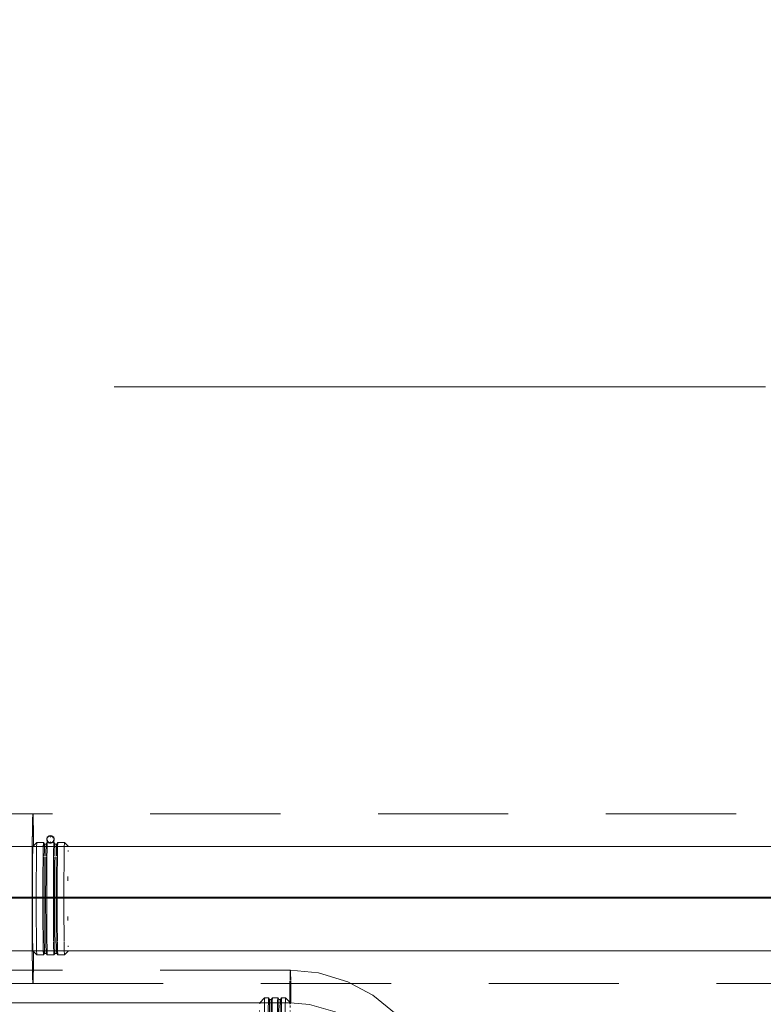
# Model space of a CAD drawing. Header units: millimetres. Extents: x 83162 to 161202, y 56220 to 105342.
# Tile 183 of 209: x 139264 to 140406, y 90102 to 91614. Entities that reach past the tile are written whole.
import ezdxf
from ezdxf import colors
from ezdxf.entities.mleader import LeaderData, LeaderLine
from ezdxf.math import Vec2, Vec3

# ---------------------------------------------------------------- set-up
doc = ezdxf.new("R2010")
doc.units = ezdxf.units.MM
doc.linetypes.add('4_ Штрихпунктир_ 10 х 2 мм', pattern=[1400, 1000, -200, 0, -200])
doc.linetypes.add('ADSK_Штрих_ш2 п1_5', pattern=[350, 200, -150])
for name, color, linetype, lineweight in [('P-PIPE-____-OTLN', 7, 'Continuous', 50), ('S-GRID-____-OTLN', 7, 'Continuous', 9), ('Греющ. кабель', 204, 'Continuous', 50), ('ДЕВИ', 7, 'Continuous', 0)]:
    doc.layers.add(name, color=color, linetype=linetype, lineweight=lineweight)
doc.styles.add('ДЕВИ', font='CS_Gost2304.shx', dxfattribs={"width": 0.8})

# ---------------------------------------------------------------- blocks, each defined once
blk = doc.blocks.new('Наметкина 10_РД_АР_К3_Отделка_R21_rvt-1-ВКК_01_К3_З_ЭОМ_греющий кабель_')
at = {"layer": 'S-GRID-____-OTLN', "color": 254, "linetype": '4_ Штрихпунктир_ 10 х 2 мм', "lineweight": 5, "true_color": 0xcccccc}
blk.add_line((153009.9, 91050), (83961.5, 91050), dxfattribs=at)
blk = doc.blocks.new('ВК_Чугун_Безраструбная_Отвод - SML-38033875-ВКК_01_К3_З_ЭОМ_греющий кабель_')
at = {"layer": 'P-PIPE-____-OTLN', "color": 123, "lineweight": 9, "true_color": 0x80bfbf}
for p, q in [((139706.2, 89988.8), (139726.6, 89975.6)), ((139727.7, 89974.8), (139728.8, 89973.8))]:
    blk.add_line(p, q, dxfattribs=at)
at = {"layer": 'P-PIPE-____-OTLN', "color": 136, "lineweight": 9, "true_color": 0x008080}
blk.add_line((139728.8, 89973.8), (139728.9, 89973.7), dxfattribs=at)
at = {"layer": 'P-PIPE-____-OTLN', "color": 123, "lineweight": 9, "true_color": 0x80bfbf, "flags": 128}
for points in [[(139748.3, 90090.5), (139708.6, 90101.8), (139679.4, 90104.2)], [(139806, 90052), (139774.3, 90077.1), (139748.3, 90090.5)], [(139679.4, 89994.2), (139704.7, 89989.5), (139706.2, 89988.8)]]:
    blk.add_lwpolyline(points, dxfattribs=at)
at = {"layer": 'P-PIPE-____-OTLN', "color": 123, "lineweight": 9, "true_color": 0x80bfbf}
for start_param, end_param in [(0, 0.18853), (0.390616, 0.519457), (0.784963, 1.043056), (1.046951, 1.09342), (1.158935, 1.213399), (1.22884, 1.304855), (1.308902, 1.564055), (1.570842, 1.828454), (1.832792, 1.8988), (1.908305, 1.974374), (2.018451, 2.090253), (2.094779, 2.352053), (2.356861, 2.430312), (2.475059, 2.613852), (2.746811, 2.850217)]:
    blk.add_ellipse((139679.4, 90049.2), major_axis=(0, 55), ratio=0.01, start_param=start_param, end_param=end_param, dxfattribs=at)
blk = doc.blocks.new('Соединитель Norma Rapid1 - Соединитель Norma Rapid 2-V60-ВКК_01_К3_З_ЭОМ_греющий кабель_')
at = {"layer": 'P-PIPE-____-OTLN', "color": 8, "lineweight": 9, "true_color": 0x808080}
for p, q in [((139639.9, 90111.7), (139632.4, 90104.2)), ((139645.9, 90111.7), (139639.9, 90111.7)), ((139647.6, 90109.6), (139645.9, 90111.7)), ((139650.1, 90109.6), (139647.6, 90109.6)), ((139651.8, 90111.7), (139650.1, 90109.6)), ((139660.1, 90111.7), (139651.8, 90111.7)), ((139661.8, 90109.6), (139660.1, 90111.7)), ((139664.3, 90109.6), (139661.8, 90109.6)), ((139666, 90111.7), (139664.3, 90109.6)), ((139671.9, 90111.7), (139666, 90111.7)), ((139678.6, 90105.1), (139671.9, 90111.7)), ((139650.3, 90075.7), (139649.4, 90074.8)), ((139649.4, 90074.8), (139649.4, 90067.4)), ((139661.1, 90074.8), (139660.3, 90075.7)), ((139661.1, 90067.4), (139661.1, 90074.8)), ((139649.4, 90067.4), (139650.6, 90065.5)), ((139650.3, 90065.5), (139650.3, 90061.7)), ((139650.3, 90061.7), (139650.4, 90061.6)), ((139651.6, 90065.5), (139651.6, 90048.7)), ((139658.9, 90048.7), (139658.9, 90065.5)), ((139659.9, 90065.5), (139661.1, 90067.4)), ((139660.4, 90061.6), (139660.3, 90061.7)), ((139651.6, 90048.5), (139651.6, 90023.4)), ((139658.9, 90023.4), (139658.9, 90048.6)), ((139650.3, 90037.2), (139650.3, 90033.4)), ((139650.4, 90037.2), (139650.3, 90037.2)), ((139650.3, 90033.4), (139650.4, 90033.3)), ((139660.3, 90037.2), (139660.4, 90037.2)), ((139660.4, 90033.3), (139660.3, 90033.4)), ((139651.6, 90023.4), (139652.2, 90022.5)), ((139658.3, 90022.5), (139658.9, 90023.4)), ((139632.4, 89994.2), (139639.9, 89986.7)), ((139639.9, 89986.7), (139645.9, 89986.7)), ((139645.9, 89986.7), (139647.6, 89988.7)), ((139647.6, 89988.7), (139650.1, 89988.7)), ((139650.1, 89988.7), (139651.8, 89986.7)), ((139651.8, 89986.7), (139660.1, 89986.7)), ((139660.1, 89986.7), (139661.8, 89988.7)), ((139661.8, 89988.7), (139664.3, 89988.7)), ((139664.3, 89988.7), (139666, 89986.7)), ((139666, 89986.7), (139671.9, 89986.7)), ((139671.9, 89986.7), (139678.6, 89993.3))]:
    blk.add_line(p, q, dxfattribs=at)
for centre, major_axis, ratio, start_param, end_param in [((139632.4, 90049.2), (0, 55), 0.01, 0, 0.220258), ((139639.9, 90049.2), (0, 62.5), 0.01, 6.070845, 6.836055), ((139645.9, 90049.2), (0, 62.5), 0.01, 6.054644, 6.836055), ((139647.6, 90049.2), (0, 60.4), 0.01, 6.070043, 6.769613), ((139650.1, 90049.2), (0, 60.4), 0.01, 6.110754, 6.769613), ((139651.8, 90049.2), (0, 62.5), 0.01, 6.054644, 6.836055), ((139660.1, 90049.2), (0, 62.5), 0.01, 6.054644, 6.836055), ((139661.8, 90049.2), (0, 60.4), 0.01, 6.070043, 6.769613), ((139664.3, 90049.2), (0, 60.4), 0.01, 6.110754, 6.769613), ((139666, 90049.2), (0, 62.5), 0.01, 6.070845, 6.836055), ((139671.9, 90049.2), (0, 62.5), 0.01, 6.054644, 6.836055), ((139679.4, 90049.2), (0, 55), 0.01, 0, 0.220258), ((139632.4, 90049.2), (0, 55), 0.01, 0.669057, 0.705055), ((139639.9, 90049.2), (0, 62.5), 0.01, 0.564961, 1.117856), ((139645.9, 90049.2), (0, 62.5), 0.01, 0.563111, 1.117856), ((139647.6, 90049.2), (0, 60.4), 0.01, 0.496449, 1.11135), ((139650.1, 90049.2), (0, 60.4), 0.01, 0.495662, 1.11135), ((139651.8, 90049.2), (0, 62.5), 0.01, 0.561279, 1.117856), ((139660.1, 90049.2), (0, 62.5), 0.01, 0.669057, 1.117856), ((139660.1, 90049.2), (0, 62.5), 0.01, 0.558699, 0.669057), ((139661.8, 90049.2), (0, 60.4), 0.01, 0.491887, 1.11135), ((139664.3, 90049.2), (0, 60.4), 0.01, 0.4911, 1.11135), ((139666, 90049.2), (0, 62.5), 0.01, 0.556867, 1.117856), ((139671.9, 90049.2), (0, 62.5), 0.01, 0.555017, 1.117856), ((139679.4, 90049.2), (0, 55), 0.01, 0.669057, 0.705055), ((139632.4, 90049.2), (0, 55), 0.01, 1.117856, 1.159454), ((139639.9, 90049.2), (0, 62.5), 0.01, 1.133456, 1.566654), ((139645.9, 90049.2), (0, 62.5), 0.01, 1.132581, 1.566654), ((139647.6, 90049.2), (0, 60.4), 0.01, 1.117856, 1.566654), ((139655.3, 90074.8), (-5.85, 0), 0.004142, 4.722389, 6.279044), ((139655.3, 90074.8), (-5.85, 0), 0.004142, 0, 0.533599), ((139650.1, 90049.2), (0, 60.4), 0.01, 1.117856, 1.566654), ((139655.3, 90075.7), (-5, 0), 0.004142, 4.722389, 6.279044), ((139655.3, 90075.7), (-5, 0), 0.004142, 0.01, 1.580796), ((139655.3, 90075.7), (-5, 0), 0.004142, 3.151592, 4.722389), ((139655.3, 90074.8), (-5.85, 0), 0.004142, 3.145734, 4.722389), ((139655.3, 90075.7), (-5, 0), 0.004142, 1.580796, 3.145734), ((139655.3, 90074.8), (-5.85, 0), 0.004142, 2.627994, 3.141593), ((139661.8, 90049.2), (0, 60.4), 0.01, 1.117856, 1.566654), ((139664.3, 90049.2), (0, 60.4), 0.01, 1.117856, 1.566654), ((139666, 90049.2), (0, 62.5), 0.01, 1.129625, 1.566654), ((139671.9, 90049.2), (0, 62.5), 0.01, 1.12875, 1.566654), ((139679.4, 90049.2), (0, 55), 0.01, 1.117856, 1.159454), ((139655.3, 90067.4), (-5.85, 0), 0.004142, 4.722389, 6.283185), ((139655.3, 90067.4), (-5.85, 0), 0.004142, 0.002588, 0.533599), ((139655.3, 90065.5), (-5, 0), 0.004142, 4.722389, 6.283185), ((139655.3, 90061.7), (-5, 0), 0.004142, 4.722389, 6.283185), ((139655.3, 90065.5), (-4.64, 0), 0.004142, 4.722389, 6.285773), ((139651.8, 90049.2), (0, 62.5), 0.01, 1.300208, 1.566654), ((139655.3, 90061.7), (-4, 0), 0.004142, 0.01, 0.271799), ((139655.3, 90061.7), (-4, 0), 0.004142, 4.722389, 6.283185), ((139655.3, 90065.5), (-4, 0), 0.004142, 4.984188, 6.031386), ((139655.3, 90067.4), (-5.85, 0), 0.004142, 3.141593, 4.722389), ((139655.3, 90065.5), (-5, 0), 0.004142, 3.151592, 4.722389), ((139655.3, 90065.5), (-4.64, 0), 0.004142, 3.151592, 4.719028), ((139655.3, 90061.7), (-4, 0), 0.004142, 3.151592, 4.722389), ((139655.3, 90061.7), (-5, 0), 0.004142, 3.151592, 4.722389), ((139655.3, 90065.5), (-4, 0), 0.004142, 3.413392, 4.460589), ((139655.3, 90061.7), (-4, 0), 0.004142, 2.627994, 3.141593), ((139660.1, 90049.2), (0, 62.5), 0.01, 1.300221, 1.566654), ((139655.3, 90067.4), (-5.85, 0), 0.004142, 2.627994, 3.139005), ((139639.9, 90049.2), (0, 62.5), 0.01, 1.583855, 2.015453), ((139645.9, 90049.2), (0, 62.5), 0.01, 1.582983, 2.015453), ((139647.6, 90049.2), (0, 60.4), 0.01, 1.583128, 2.674573), ((139650.1, 90049.2), (0, 60.4), 0.01, 1.582756, 2.675344), ((139651.8, 90049.2), (0, 62.5), 0.01, 1.582118, 2.015453), ((139660.1, 90049.2), (0, 62.5), 0.01, 1.5809, 2.015453), ((139661.8, 90049.2), (0, 60.4), 0.01, 1.580975, 2.679042), ((139664.3, 90049.2), (0, 60.4), 0.01, 1.580603, 2.679813), ((139666, 90049.2), (0, 62.5), 0.01, 1.580036, 2.015453), ((139671.9, 90049.2), (0, 62.5), 0.01, 1.579163, 2.015453), ((139655.3, 90037.2), (-5, 0), 0.004142, 4.722389, 6.283185), ((139655.3, 90033.4), (-5, 0), 0.004142, 4.722389, 6.283185), ((139655.3, 90037.2), (-4, 0), 0.004142, 4.722389, 6.283185), ((139655.3, 90037.2), (-4, 0), 0.004142, 0.01, 0.271799), ((139655.3, 90033.4), (-4, 0), 0.004142, 0.01, 0.271799), ((139655.3, 90033.4), (-4, 0), 0.004142, 4.722389, 6.283185), ((139655.3, 90037.2), (-4, 0), 0.004142, 3.151592, 4.722389), ((139655.3, 90037.2), (-5, 0), 0.004142, 3.151592, 4.722389), ((139655.3, 90033.4), (-4, 0), 0.004142, 3.151592, 4.722389), ((139655.3, 90033.4), (-5, 0), 0.004142, 3.151592, 4.722389), ((139655.3, 90037.2), (-4, 0), 0.004142, 2.627994, 3.141593), ((139655.3, 90033.4), (-4, 0), 0.004142, 2.627994, 3.141593), ((139632.4, 90049.2), (0, 55), 0.01, 1.973105, 2.015453), ((139639.9, 90049.2), (0, 62.5), 0.01, 2.03009, 2.606293), ((139645.9, 90049.2), (0, 62.5), 0.01, 2.03009, 2.608105), ((139651.8, 90049.2), (0, 62.5), 0.01, 2.03009, 2.6099), ((139655.3, 90023.4), (-3.64, 0), 0.004142, 4.722389, 6.283185), ((139655.3, 90022.5), (-3.03, 0), 0.004142, 4.722389, 6.286085), ((139655.3, 90022.5), (-3.03, 0), 0.004142, 0.01, 1.580796), ((139655.3, 90023.4), (-3.64, 0), 0.004142, 3.151592, 4.722389), ((139655.3, 90022.5), (-3.03, 0), 0.004142, 3.151592, 4.722389), ((139655.3, 90022.5), (-3.03, 0), 0.004142, 1.580796, 3.138693), ((139660.1, 90049.2), (0, 62.5), 0.01, 2.03009, 2.612427), ((139666, 90049.2), (0, 62.5), 0.01, 2.03009, 2.614222), ((139671.9, 90049.2), (0, 62.5), 0.01, 2.03009, 2.616034), ((139679.4, 90049.2), (0, 55), 0.01, 1.973105, 2.015453), ((139632.4, 90049.2), (0, 55), 0.01, 2.430075, 2.464252), ((139679.4, 90049.2), (0, 55), 0.01, 2.430075, 2.464252), ((139632.4, 90049.2), (0, 55), 0.01, 2.913051, 3.141593), ((139639.9, 90049.2), (0, 62.5), 0.01, 2.618134, 3.36185), ((139645.9, 90049.2), (0, 62.5), 0.01, 2.618134, 3.36185), ((139647.6, 90049.2), (0, 60.4), 0.01, 2.684386, 3.36185), ((139650.1, 90049.2), (0, 60.4), 0.01, 2.684386, 3.334328), ((139651.8, 90049.2), (0, 62.5), 0.01, 2.618134, 3.36185), ((139660.1, 90049.2), (0, 62.5), 0.01, 2.618134, 3.36185), ((139661.8, 90049.2), (0, 60.4), 0.01, 2.684386, 3.36185), ((139664.3, 90049.2), (0, 60.4), 0.01, 2.684386, 3.334328), ((139666, 90049.2), (0, 62.5), 0.01, 2.618134, 3.36185), ((139671.9, 90049.2), (0, 62.5), 0.01, 2.618134, 3.36185), ((139679.4, 90049.2), (0, 55), 0.01, 2.913051, 3.141593)]:
    blk.add_ellipse(centre, major_axis=major_axis, ratio=ratio, start_param=start_param, end_param=end_param, dxfattribs=at)
blk = doc.blocks.new('ВК_Чугун_Безраструбная_Отвод - SML-V222-ВКК_01_К3_З_ЭОМ_греющий кабель_')
at = {"layer": 'P-PIPE-____-OTLN', "color": 43, "lineweight": 9, "true_color": 0xbba883}
blk.add_line((139226.4, 90184.2), (139231.1, 90184.2), dxfattribs=at)
at = {"layer": 'P-PIPE-____-OTLN', "color": 43, "lineweight": 9, "true_color": 0xbba883, "flags": 128}
for points in [[(139182.9, 90344.2), (139178.9, 90344.2), (139174.2, 90344.2), (139172.4, 90344.2)], [(139227, 90344.2), (139221.8, 90344.2), (139216, 90344.2), (139210.3, 90344.2), (139204.7, 90344.2), (139199.2, 90344.2), (139193.9, 90344.2), (139188.7, 90344.2), (139183.7, 90344.2)], [(139282.9, 90344.2), (139277.6, 90344.2), (139271.2, 90344.2), (139264.8, 90344.2), (139258.5, 90344.2), (139252.2, 90344.2), (139246, 90344.2), (139239.8, 90344.2), (139233.7, 90344.2), (139227.7, 90344.2)], [(139172.4, 90184.2), (139177, 90184.2), (139181.8, 90184.2), (139186.8, 90184.2)], [(139187.1, 90184.2), (139191.9, 90184.2), (139197.2, 90184.2), (139202.6, 90184.2), (139208.1, 90184.2), (139213.8, 90184.2), (139219.5, 90184.2), (139225.4, 90184.2)], [(139231.4, 90184.2), (139237.5, 90184.2), (139242.9, 90184.2)], [(139243.6, 90184.2), (139249.8, 90184.2), (139256.1, 90184.2), (139262.4, 90184.2), (139268.7, 90184.2), (139275.1, 90184.2), (139281.5, 90184.2), (139282.9, 90184.2)]]:
    blk.add_lwpolyline(points, dxfattribs=at)
at = {"layer": 'P-PIPE-____-OTLN', "color": 43, "lineweight": 9, "true_color": 0xbba883}
for centre, ratio, start_param, end_param in [((139172.4, 90264.2), 0.707107, 0.523607, 0.785398), ((139172.4, 90264.2), 0.707107, 0.441837, 0.523585), ((139172.4, 90264.2), 0.707107, 0.349566, 0.435832), ((139172.4, 90264.2), 0.707107, 0.261803, 0.33428), ((139172.4, 90264.2), 0.707107, 0, 0.261799), ((139284, 90264.2), 0.01, 0, 0.602186), ((139172.4, 90264.2), 0.707107, 0.785407, 1.047198), ((139284, 90264.2), 0.01, 0.602298, 1.126354), ((139172.4, 90264.2), 0.707107, 1.062361, 1.308997), ((139172.4, 90264.2), 0.707107, 1.309007, 1.570796), ((139284, 90264.2), 0.01, 1.22123, 1.563989), ((139172.4, 90264.2), 0.707107, 1.570806, 1.832596), ((139284, 90264.2), 0.01, 1.570796, 1.920363), ((139172.4, 90264.2), 0.707107, 1.832606, 2.094395), ((139284, 90264.2), 0.01, 2.001186, 2.520205), ((139172.4, 90264.2), 0.707107, 2.094406, 2.356194), ((139172.4, 90264.2), 0.707107, 2.356206, 2.617994), ((139172.4, 90264.2), 0.707107, 2.618045, 2.879793), ((139284, 90264.2), 0.01, 2.520301, 3.141593), ((139172.4, 90264.2), 0.707107, 2.879828, 3.141593)]:
    blk.add_ellipse(centre, major_axis=(0, 80), ratio=ratio, start_param=start_param, end_param=end_param, dxfattribs=at)
blk = doc.blocks.new('Соединитель Norma Rapid1 - Соединитель Norma Rapid 2-V224-ВКК_01_К3_З_ЭОМ_греющий кабель_')
at = {"layer": 'P-PIPE-____-OTLN', "color": 8, "lineweight": 9, "true_color": 0x808080}
for p, q in [((139311, 90361), (139311, 90361)), ((139290, 90350.2), (139284, 90344.2)), ((139300.2, 90350.2), (139290, 90350.2)), ((139302, 90348.1), (139300.2, 90350.2)), ((139304.4, 90348.1), (139302, 90348.1)), ((139306.1, 90350.2), (139304.4, 90348.1)), ((139306.1, 90352.2), (139306.1, 90347.4)), ((139316.3, 90350.2), (139306.1, 90350.2)), ((139311, 90349.3), (139311, 90349.3)), ((139311.5, 90358.8), (139311.1, 90358.8)), ((139311.1, 90351.5), (139311.5, 90351.5)), ((139316.1, 90347.4), (139316.1, 90355.2)), ((139316.3, 90344.6), (139316.3, 90355.2)), ((139318, 90348.1), (139316.3, 90350.2)), ((139320.5, 90348.1), (139318, 90348.1)), ((139322.2, 90350.2), (139320.5, 90348.1)), ((139332.5, 90350.2), (139322.2, 90350.2)), ((139338.5, 90344.2), (139332.5, 90350.2)), ((139284, 90184.2), (139290, 90178.2)), ((139300.2, 90178.2), (139302, 90180.2)), ((139302, 90180.2), (139304.4, 90180.2)), ((139304.4, 90180.2), (139306.1, 90178.2)), ((139316.3, 90178.2), (139318, 90180.2)), ((139318, 90180.2), (139320.5, 90180.2)), ((139320.5, 90180.2), (139322.2, 90178.2)), ((139332.5, 90178.2), (139338.5, 90184.2)), ((139290, 90178.2), (139300.2, 90178.2)), ((139306.1, 90178.2), (139316.3, 90178.2)), ((139322.2, 90178.2), (139332.5, 90178.2))]:
    blk.add_line(p, q, dxfattribs=at)
for centre, major_axis, ratio, start_param, end_param in [((139311, 90355.2), (0, 5.85), 0.99995, 0, 1.337457), ((139311, 90355.2), (0, 5.85), 0.99995, 0, 1.047198), ((139311, 90355.2), (0, 5.85), 0.99995, 4.945728, 6.283185), ((139311, 90355.2), (0, 5.85), 0.99995, 4.945728, 6.283185), ((139290, 90264.2), (0, 86), 0.01, 0, 0.698132), ((139300.2, 90264.2), (0, 86), 0.01, 0, 0.698132), ((139300.2, 90264.2), (0, 86), 0.01, 5.934119, 6.271267), ((139302, 90264.2), (0, 83.9), 0.01, 0, 0.670369), ((139304.4, 90264.2), (0, 83.9), 0.01, 0, 0.670369), ((139304.4, 90264.2), (0, 83.9), 0.01, 6.011114, 6.283185), ((139311, 90355.2), (0, 5.85), 0.99995, 1.365737, 3.141593), ((139306.1, 90264.2), (0, 86), 0.01, 0.084914, 0.698132), ((139310.9, 90355.2), (0, 5), 0.99995, 1.570796, 3.141593), ((139311, 90355.2), (0, 5.85), 0.99995, 2.094395, 3.141593), ((139310.9, 90355.2), (0, 5), 0.99995, 0, 1.161206), ((139311.1, 90355.2), (0, 5), 0.99995, 0, 0.523599), ((139311.1, 90355.2), (0, 5), 0.99995, 0, 0.523599), ((139311.3, 90355.2), (0, 5), 0.99995, 0, 0.523599), ((139311.4, 90355.2), (0, 5), 0.99995, 0, 0.523599), ((139310.9, 90355.2), (0, 5), 0.99995, 5.12198, 6.283185), ((139310.9, 90355.2), (0, 5), 0.99995, 3.141593, 4.712389), ((139311, 90355.2), (0, 5.85), 0.99995, 3.141593, 4.904811), ((139311, 90355.2), (0, 5.85), 0.99995, 3.141593, 4.904903), ((139311.1, 90355.2), (0, 5), 0.99995, 5.759587, 6.283185), ((139311.1, 90355.2), (0, 5), 0.99995, 5.759587, 6.283185), ((139311.3, 90355.2), (0, 5), 0.99995, 5.497787, 6.283185), ((139311.4, 90355.2), (0, 5), 0.99995, 5.497787, 6.283185), ((139316.3, 90264.2), (0, 86), 0.01, 0, 0.698132), ((139316.3, 90264.2), (0, 86), 0.01, 5.934119, 6.271267), ((139318, 90264.2), (0, 83.9), 0.01, 0, 0.670369), ((139320.5, 90264.2), (0, 83.9), 0.01, 0, 0.670369), ((139320.5, 90264.2), (0, 83.9), 0.01, 6.011114, 6.283185), ((139322.2, 90264.2), (0, 86), 0.01, 0, 0.698132), ((139332.5, 90264.2), (0, 86), 0.01, 0, 0.698132), ((139284, 90264.2), (0, 80), 0.01, 0.392699, 0.436834), ((139284, 90264.2), (0, 80), 0.01, 0, 0.01), ((139338.5, 90264.2), (0, 80), 0.01, 0.392699, 0.436834), ((139290, 90264.2), (0, 86), 0.01, 0.705258, 1.157065), ((139300.2, 90264.2), (0, 86), 0.01, 0.706522, 1.157065), ((139302, 90264.2), (0, 83.9), 0.01, 0.698132, 1.146668), ((139304.4, 90264.2), (0, 83.9), 0.01, 0.698132, 1.146668), ((139306.1, 90264.2), (0, 86), 0.01, 0.707247, 1.157065), ((139316.3, 90264.2), (0, 86), 0.01, 0.7085, 1.157065), ((139318, 90264.2), (0, 83.9), 0.01, 0.698132, 1.146668), ((139320.5, 90264.2), (0, 83.9), 0.01, 0.698132, 1.146668), ((139322.2, 90264.2), (0, 86), 0.01, 0.709225, 1.157065), ((139332.5, 90264.2), (0, 86), 0.01, 0.710488, 1.157065), ((139284, 90264.2), (0, 80), 0.01, 1.124431, 1.222232), ((139290, 90264.2), (0, 86), 0.01, 1.157764, 1.564504), ((139300.2, 90264.2), (0, 86), 0.01, 1.15887, 1.564504), ((139302, 90264.2), (0, 83.9), 0.01, 1.148709, 1.564351), ((139304.4, 90264.2), (0, 83.9), 0.01, 1.148979, 1.564351), ((139306.1, 90264.2), (0, 86), 0.01, 1.159505, 1.564504), ((139316.3, 90264.2), (0, 86), 0.01, 1.160602, 1.564504), ((139318, 90264.2), (0, 83.9), 0.01, 1.150484, 1.564351), ((139320.5, 90264.2), (0, 83.9), 0.01, 1.150754, 1.564351), ((139322.2, 90264.2), (0, 86), 0.01, 1.161238, 1.564504), ((139332.5, 90264.2), (0, 86), 0.01, 1.162344, 1.564504), ((139338.5, 90264.2), (0, 80), 0.01, 1.131577, 1.222232), ((139290, 90264.2), (0, 86), 0.01, 1.565159, 1.971592), ((139300.2, 90264.2), (0, 86), 0.01, 1.5662, 1.971592), ((139302, 90264.2), (0, 83.9), 0.01, 1.566268, 1.981674), ((139304.4, 90264.2), (0, 83.9), 0.01, 1.566523, 1.981674), ((139306.1, 90264.2), (0, 86), 0.01, 1.566797, 1.971592), ((139316.3, 90264.2), (0, 86), 0.01, 1.567829, 1.971592), ((139318, 90264.2), (0, 83.9), 0.01, 1.567938, 1.981674), ((139320.5, 90264.2), (0, 83.9), 0.01, 1.568192, 1.981674), ((139322.2, 90264.2), (0, 86), 0.01, 1.568427, 1.971592), ((139332.5, 90264.2), (0, 86), 0.01, 1.569468, 1.971592), ((139284, 90264.2), (0, 80), 0.01, 1.91936, 2.001496), ((139290, 90264.2), (0, 86), 0.01, 1.972244, 2.422916), ((139300.2, 90264.2), (0, 86), 0.01, 1.973278, 2.422916), ((139302, 90264.2), (0, 83.9), 0.01, 1.98358, 2.443461), ((139304.4, 90264.2), (0, 83.9), 0.01, 1.983833, 2.443461), ((139306.1, 90264.2), (0, 86), 0.01, 1.973871, 2.422916), ((139316.3, 90264.2), (0, 86), 0.01, 1.974896, 2.422916), ((139318, 90264.2), (0, 83.9), 0.01, 1.985238, 2.443461), ((139320.5, 90264.2), (0, 83.9), 0.01, 1.98549, 2.443461), ((139322.2, 90264.2), (0, 86), 0.01, 1.975489, 2.422916), ((139332.5, 90264.2), (0, 86), 0.01, 1.976523, 2.422916), ((139338.5, 90264.2), (0, 80), 0.01, 1.91936, 2.001496), ((139290, 90264.2), (0, 86), 0.01, 2.423614, 3.141593), ((139300.2, 90264.2), (0, 86), 0.01, 2.424704, 3.141593), ((139302, 90264.2), (0, 83.9), 0.01, 2.451993, 3.141593), ((139304.4, 90264.2), (0, 83.9), 0.01, 2.452401, 3.141593), ((139306.1, 90264.2), (0, 86), 0.01, 2.42533, 3.141593), ((139316.3, 90264.2), (0, 86), 0.01, 2.443461, 3.141593), ((139318, 90264.2), (0, 83.9), 0.01, 2.454672, 3.141593), ((139320.5, 90264.2), (0, 83.9), 0.01, 2.45508, 3.141593), ((139322.2, 90264.2), (0, 86), 0.01, 2.443461, 3.141593), ((139332.5, 90264.2), (0, 86), 0.01, 2.443461, 3.141593), ((139284, 90264.2), (0, 80), 0.01, 2.704758, 2.748894), ((139284, 90264.2), (0, 80), 0.01, 3.131592, 3.141593), ((139300.2, 90264.2), (0, 86), 0.01, 3.15351, 3.490659), ((139304.4, 90264.2), (0, 83.9), 0.01, 3.141593, 3.413664), ((139316.3, 90264.2), (0, 86), 0.01, 3.15351, 3.490659), ((139320.5, 90264.2), (0, 83.9), 0.01, 3.141593, 3.413664), ((139338.5, 90264.2), (0, 80), 0.01, 2.704758, 2.748894)]:
    blk.add_ellipse(centre, major_axis=major_axis, ratio=ratio, start_param=start_param, end_param=end_param, dxfattribs=at)

msp = doc.modelspace()

# ---------------------------------------------------------------- linework, layer by layer
at = {"layer": 'P-PIPE-____-OTLN', "color": 46, "linetype": 'ADSK_Штрих_ш2 п1_5', "lineweight": 9, "true_color": 0x785107}
for p, q in [((143164.1, 90394.2), (139284, 90394.2)), ((139284, 90134.2), (143164.1, 90134.2))]:
    msp.add_line(p, q, dxfattribs=at)
at = {"layer": 'P-PIPE-____-OTLN', "color": 43, "lineweight": 9, "true_color": 0xbba883}
for p, q in [((143162.6, 90344.2), (139284, 90344.2)), ((139284, 90184.2), (143162.6, 90184.2))]:
    msp.add_line(p, q, dxfattribs=at)
at = {"layer": 'P-PIPE-____-OTLN', "color": 123, "linetype": 'ADSK_Штрих_ш2 п1_5', "lineweight": 9, "true_color": 0x80bfbf}
for p, q in [((139283.3, 90154.2), (139216.6, 90154.2)), ((139679.4, 90154.2), (139284.5, 90154.2)), ((139772.1, 90134.2), (139767.5, 90136.7))]:
    msp.add_line(p, q, dxfattribs=at)
at = {"layer": 'P-PIPE-____-OTLN', "color": 123, "lineweight": 9, "true_color": 0x80bfbf}
msp.add_line((139678.5, 90104.2), (136617.1, 90104.2), dxfattribs=at)
at = {"layer": 'P-PIPE-____-OTLN', "color": 46, "linetype": 'ADSK_Штрих_ш2 п1_5', "lineweight": 9, "true_color": 0x785107, "flags": 128}
for points in [[(139284, 90394.2), (139245.4, 90394.2), (139209.1, 90394.2), (139177.4, 90394.2), (139172.4, 90394.2)], [(139172.4, 90134.2), (139203.1, 90134.2), (139238.7, 90134.2), (139277, 90134.2), (139284, 90134.2)]]:
    msp.add_lwpolyline(points, dxfattribs=at)
at = {"layer": 'P-PIPE-____-OTLN', "color": 123, "linetype": 'ADSK_Штрих_ш2 п1_5', "lineweight": 9, "true_color": 0x80bfbf, "flags": 128}
msp.add_lwpolyline([(139767.5, 90136.7), (139722.7, 90150.1), (139679.4, 90154.2)], dxfattribs=at)
at = {"layer": 'P-PIPE-____-OTLN', "color": 136, "linetype": 'ADSK_Штрих_ш2 п1_5', "lineweight": 9, "true_color": 0x008080, "flags": 128}
msp.add_lwpolyline([(139842.1, 90086.8), (139805.8, 90116.3), (139772.1, 90134.2)], dxfattribs=at)
at = {"layer": 'P-PIPE-____-OTLN', "color": 46, "linetype": 'ADSK_Штрих_ш2 п1_5', "lineweight": 9, "true_color": 0x785107}
for start_param, end_param in [(0, 0.31229), (0, 0.230939), (0.314159, 1.017095), (0.519458, 0.536177), (0.257658, 0.298673), (1.016844, 1.061742), (1.041364, 1.304233), (1.288459, 1.331053), (1.330882, 1.561063), (1.570796, 1.802473), (1.802243, 1.847146), (1.846923, 2.091851), (2.073863, 2.116451), (2.116259, 3.141593), (2.58764, 2.613853), (2.90185, 3.137451)]:
    msp.add_ellipse((139284, 90264.2), major_axis=(0, 130), ratio=0.01, start_param=start_param, end_param=end_param, dxfattribs=at)
at = {"layer": 'P-PIPE-____-OTLN', "color": 7, "linetype": 'ADSK_Штрих_ш2 п1_5', "lineweight": 9, "true_color": 0xf6f4ef}
msp.add_ellipse((139284, 90264.2), major_axis=(0, 130), ratio=0.01, start_param=6.279044, end_param=6.283185, dxfattribs=at)
at = {"layer": 'P-PIPE-____-OTLN', "color": 43, "linetype": 'ADSK_Штрих_ш2 п1_5', "lineweight": 9, "true_color": 0xbba883}
for start_param, end_param in [(6.033213, 6.279044), (6.037383, 6.283076), (0.536177, 0.781257), (0.299827, 0.519458), (0.31229, 0.314159), (5.768066, 6.037313), (5.76619, 6.017245), (5.502315, 5.767965), (5.503242, 5.755445), (0.784943, 1.016844), (5.387312, 5.497787), (5.39149, 5.493646), (1.017095, 1.041364), (1.061742, 1.248748), (1.254585, 1.288459), (1.304233, 1.330882), (1.331053, 1.566655), (1.570842, 1.802243), (1.802473, 1.846923), (1.847146, 2.073863), (2.091851, 2.116259), (2.116451, 2.352053), (3.930874, 4.03751), (3.930276, 4.033087), (2.356836, 2.58764), (3.664687, 3.926991), (3.667909, 3.92285), (2.613853, 2.875652), (3.396631, 3.664622), (3.404925, 3.66105), (3.137451, 3.399251), (3.141702, 3.396605)]:
    msp.add_ellipse((139284, 90264.2), major_axis=(0, 130), ratio=0.01, start_param=start_param, end_param=end_param, dxfattribs=at)
at = {"layer": 'P-PIPE-____-OTLN', "color": 43, "lineweight": 9, "true_color": 0xbba883}
for start_param, end_param in [(0, 0.602186), (0.602298, 1.126354), (1.22123, 1.563989), (1.570796, 1.920363), (2.001186, 2.520205), (2.520301, 3.141593)]:
    msp.add_ellipse((139284, 90264.2), major_axis=(0, 80), ratio=0.01, start_param=start_param, end_param=end_param, dxfattribs=at)
at = {"layer": 'P-PIPE-____-OTLN', "color": 123, "linetype": 'ADSK_Штрих_ш2 п1_5', "lineweight": 9, "true_color": 0x80bfbf}
for start_param, end_param in [(0.251584, 0.519457), (0.199453, 0.249524), (0, 0.170391), (0.616662, 0.758627), (0.553371, 0.621999), (0.527741, 0.535002), (5.603891, 5.666982), (5.595185, 5.661247), (0.816804, 1.042318), (0.758892, 0.816484), (5.422248, 5.594927), (5.417058, 5.580912), (5.26436, 5.416222), (5.263844, 5.406379)]:
    msp.add_ellipse((139679.4, 90049.2), major_axis=(0, 105), ratio=0.01, start_param=start_param, end_param=end_param, dxfattribs=at)
at = {"layer": 'P-PIPE-____-OTLN', "color": 254, "linetype": 'ADSK_Штрих_ш2 п1_5', "lineweight": 9, "true_color": 0xbfdfdf}
for start_param, end_param in [(0.265941, 0.517036), (0.004142, 0.112286), (6.168751, 6.287327), (6.11784, 6.279043), (6.025528, 6.112407), (5.941337, 6.081777), (5.957391, 6.021195), (0.552625, 0.616662), (0.519457, 0.534484), (5.763819, 5.954151), (5.765232, 5.929978), (5.747739, 5.755445), (5.666982, 5.731693), (5.661247, 5.729052)]:
    msp.add_ellipse((139679.4, 90049.2), major_axis=(0, 105), ratio=0.01, start_param=start_param, end_param=end_param, dxfattribs=at)
at = {"layer": 'P-PIPE-____-OTLN', "color": 254, "linetype": 'ADSK_Штрих_ш2 п1_5', "lineweight": 9, "true_color": 0xdfefef}
for start_param, end_param in [(6.279043, 6.283185), (5.749528, 5.763728)]:
    msp.add_ellipse((139679.4, 90049.2), major_axis=(0, 105), ratio=0.01, start_param=start_param, end_param=end_param, dxfattribs=at)
at = {"layer": 'P-PIPE-____-OTLN', "color": 136, "linetype": 'ADSK_Штрих_ш2 п1_5', "lineweight": 9, "true_color": 0x008080}
for start_param, end_param in [(0.621999, 0.758892), (0.816484, 1.043056), (0.758627, 0.816804)]:
    msp.add_ellipse((139679.4, 90049.2), major_axis=(0, 105), ratio=0.01, start_param=start_param, end_param=end_param, dxfattribs=at)
at = {"layer": 'P-PIPE-____-OTLN', "color": 123, "lineweight": 9, "true_color": 0x80bfbf}
msp.add_ellipse((139679.4, 90049.2), major_axis=(0, 55), ratio=0.01, start_param=0, end_param=0.185617, dxfattribs=at)
at = {"layer": 'Греющ. кабель'}
msp.add_line((144828.4, 90264.2), (136294.5, 90266.6), dxfattribs=at)

# ---------------------------------------------------------------- block references
at = {"lineweight": 5}
msp.add_blockref('Наметкина 10_РД_АР_К3_Отделка_R21_rvt-1-ВКК_01_К3_З_ЭОМ_греющий кабель_', (0, 0), dxfattribs=at)
at = {"layer": 'P-PIPE-____-OTLN', "color": 8, "lineweight": 9, "true_color": 0x808080}
for name in ['Соединитель Norma Rapid1 - Соединитель Norma Rapid 2-V224-ВКК_01_К3_З_ЭОМ_греющий кабель_', 'Соединитель Norma Rapid1 - Соединитель Norma Rapid 2-V60-ВКК_01_К3_З_ЭОМ_греющий кабель_']:
    msp.add_blockref(name, (0, 0), dxfattribs=at)
at = {"layer": 'P-PIPE-____-OTLN', "color": 43, "lineweight": 9, "true_color": 0xbba883}
msp.add_blockref('ВК_Чугун_Безраструбная_Отвод - SML-V222-ВКК_01_К3_З_ЭОМ_греющий кабель_', (0, 0), dxfattribs=at)
at = {"layer": 'P-PIPE-____-OTLN', "color": 123, "lineweight": 9, "true_color": 0x80bfbf}
msp.add_blockref('ВК_Чугун_Безраструбная_Отвод - SML-38033875-ВКК_01_К3_З_ЭОМ_греющий кабель_', (0, 0), dxfattribs=at)

# ---------------------------------------------------------------- leaders
at = {"layer": 'ДЕВИ', "color": 7}
ml = msp.add_multileader_mtext('Standard', dxfattribs=at)
ml.set_content('{\\C7;ГК3.19\\PЭлектроподогрев трубы\\PДЕВИ Pipeguard-25   L=28м, 700 Вт. 230 В.^JУчасток 19.}', color=5, style='ДЕВИ')
ml.set_leader_properties()
ml.build(insert=Vec2(0, 0))
ml.multileader.update_dxf_attribs({"text_left_attachment_type": 5, "text_right_attachment_type": 5, "dogleg_length": 1, "arrow_head_size": 50})
ctx = ml.context
ctx.base_point, ctx.char_height, ctx.arrow_head_size, ctx.landing_gap_size, ctx.plane_origin = Vec3(134756.4, 93591.1), 200, 50, 0, Vec3(155753.5, 93339.6)
ctx.left_attachment, ctx.right_attachment, ctx.text_align_type = 5, 5, 2
notes = []
notes.append((ctx, [(0, (1, 1, 0), (140677.4, 93591.1), (-1, 0), 1, [(0, [(141604.3, 90265.1)], 0, [])])]))
ctx.mtext.insert, ctx.mtext.width, ctx.mtext.alignment, ctx.mtext.flow_direction = Vec3(140676.4, 94831.1), 6137.837, 3, 5
for ctx, leaders in notes:
    for number, flags, end, landing, length, lines in leaders:
        leader = LeaderData()
        leader.index, (leader.has_last_leader_line, leader.has_dogleg_vector, leader.attachment_direction) = number, flags
        leader.last_leader_point, leader.dogleg_vector, leader.dogleg_length = Vec3(end), Vec3(landing), length
        for number, points, colour, breaks in lines:
            line = LeaderLine()
            line.index, line.vertices, line.color, line.breaks = number, Vec3.list(points), colors.encode_raw_color(colour), breaks
            leader.lines.append(line)
        ctx.leaders.append(leader)

doc.saveas('drawing.dxf')
